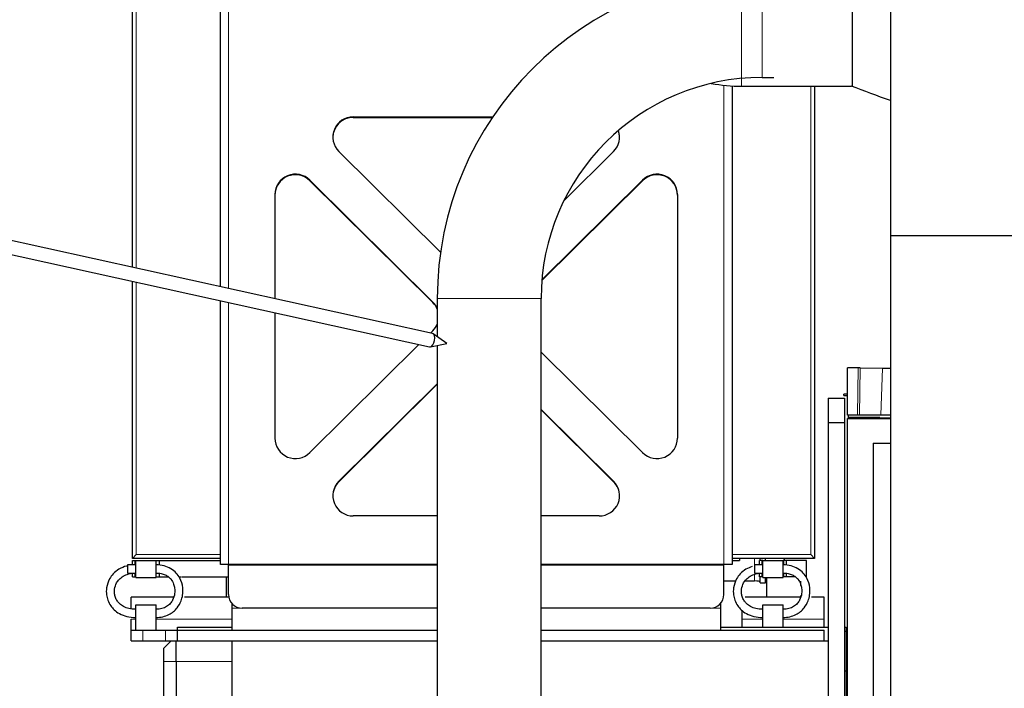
# Model space of a CAD drawing. Header units: inches. Extents: x 0 to 29700, y -16 to 21000.
# Tile 196 of 213: x 22970 to 23691, y 16708 to 17198. Entities that reach past the tile are written whole.
import ezdxf
from ezdxf.lldxf.tags import DXFTag

# ---------------------------------------------------------------- set-up
doc = ezdxf.new("R2010")
doc.units = ezdxf.units.IN
doc.layers.add('1', color=7, linetype='Continuous', true_color=0xffffff)
doc.layers.add('254', color=7, linetype='Continuous', true_color=0xffffff)
tags = doc.linetypes.add('DASHED', pattern=[25.72, 12.86, -12.86]).pattern_tags.tags
tags[6:7] = [DXFTag(74, 4), DXFTag(75, 0), DXFTag(340, '0'), DXFTag(46, 0.0), DXFTag(50, 0.0), DXFTag(44, 0.0), DXFTag(45, 0.0)]
tags[4:5] = [DXFTag(74, 4), DXFTag(75, 0), DXFTag(340, '0'), DXFTag(46, 0.0), DXFTag(50, 0.0), DXFTag(44, 0.0), DXFTag(45, 0.0)]

msp = doc.modelspace()

# ---------------------------------------------------------------- linework, layer by layer
at = {"layer": '1', "color": 2, "linetype": 'Continuous', "lineweight": 25}
for p, q in [((23052.499, 17016.735), (23052.499, 17255.894)), ((23116.999, 17002.498), (23116.999, 17249.9)), ((23580.109, 17238.531), (23580.109, 17149.269)), ((23607.999, 17214.163), (23607.999, 17040.051)), ((23491.999, 17149.651), (23491.999, 16798.9)), ((23498.999, 17149.45), (23579.4, 17149.45)), ((23552.499, 17149.463), (23552.499, 16803.4)), ((23214.425, 17127.006), (23316.642, 17127.006)), ((23214.425, 17126.616), (23316.38, 17126.616)), ((23278.364, 17027.706), (23203.818, 17101.617)), ((23405.179, 17101.617), (23368.713, 17065.462)), ((23272.679, 16991.278), (23182.605, 17080.585)), ((23272.679, 16990.887), (23182.605, 17080.194)), ((23352.577, 17007.007), (23426.392, 17080.194)), ((23352.612, 17007.432), (23426.392, 17080.585)), ((23156.999, 17070.068), (23156.999, 16993.669)), ((23451.999, 17070.068), (23451.999, 16891.454)), ((23607.999, 17040.051), (23607.999, 16659.321)), ((23607.999, 17040.051), (26509.552, 17040.051)), ((23052.499, 16803.4), (23052.499, 17006.495)), ((23116.999, 16798.9), (23116.999, 16992.259)), ((23156.999, 16983.427), (23156.999, 16891.454)), ((23270.941, 16968.522), (23272.679, 16970.245)), ((23182.605, 16880.938), (23262.493, 16960.146)), ((23426.392, 16880.938), (23352.049, 16954.648)), ((23584.456, 16943.093), (23576.499, 16943.093)), ((23576.499, 16908.295), (23576.499, 16943.093)), ((23585.955, 16943.083), (23602.119, 16942.838)), ((23203.818, 16859.905), (23275.948, 16931.421)), ((23203.818, 16859.514), (23275.948, 16931.03)), ((23576.499, 16923.795), (23573.999, 16923.795)), ((23573.999, 16922.795), (23573.999, 16923.795)), ((23573.999, 16922.795), (23576.499, 16922.795)), ((23562.457, 16920.9), (23562.457, 16902.9)), ((23562.457, 16920.9), (23574.457, 16920.9)), ((23574.457, 16920.9), (23574.457, 16902.9)), ((23352.049, 16912.582), (23405.179, 16859.905)), ((23352.049, 16912.192), (23405.179, 16859.514)), ((23583.886, 16908.295), (23576.499, 16908.295)), ((23576.999, 16908.295), (23576.999, 16906.9)), ((23576.999, 16906.9), (23576.999, 16906.4)), ((23585.385, 16908.295), (23583.886, 16908.295)), ((23601.063, 16908.295), (23585.385, 16908.295)), ((23562.457, 16902.9), (23562.457, 16396.901)), ((23562.457, 16902.9), (23574.457, 16902.9)), ((23574.457, 16902.9), (23574.457, 16396.901)), ((23576.499, 16905.9), (23608.006, 16905.9)), ((23576.499, 16639.9), (23576.499, 16905.9)), ((23576.999, 16906.4), (23576.999, 16905.9)), ((23576.999, 16906.4), (23608.003, 16906.4)), ((23576.999, 16905.9), (23576.999, 16905.9)), ((23595.499, 16887.9), (23608.003, 16887.9)), ((23595.499, 16887.9), (23595.499, 16639.9)), ((23275.951, 16834.516), (23214.425, 16834.516)), ((23394.572, 16834.516), (23352.046, 16834.516)), ((23052.499, 16803.4), (23055.299, 16806.2)), ((23552.499, 16803.4), (23549.699, 16806.2)), ((23054.999, 16798.65), (23048.999, 16798.65)), ((23048.999, 16798.65), (23048.999, 16792.65)), ((23116.999, 16803.4), (23052.499, 16803.4)), ((23052.499, 16801.9), (23054.499, 16801.9)), ((23052.499, 16798.65), (23052.499, 16801.9)), ((23054.499, 16801.9), (23054.999, 16801.9)), ((23054.499, 16798.65), (23054.499, 16801.9)), ((23054.999, 16789.4), (23054.999, 16801.9)), ((23054.999, 16801.9), (23069.999, 16801.9)), ((23069.998, 16801.9), (23072.499, 16801.9)), ((23069.999, 16789.4), (23069.999, 16801.9)), ((23072.499, 16801.9), (23116.998, 16801.9)), ((23072.499, 16798.65), (23072.499, 16801.9)), ((23122.999, 16798.9), (23116.999, 16798.9)), ((23122.999, 16798.508), (23122.999, 16798.9)), ((23275.952, 16798.9), (23122.999, 16798.9)), ((23122.999, 16776.9), (23122.999, 16798.508)), ((23485.999, 16798.9), (23352.046, 16798.9)), ((23485.999, 16798.508), (23485.999, 16798.9)), ((23491.999, 16798.9), (23485.999, 16798.9)), ((23485.999, 16776.9), (23485.999, 16798.508)), ((23552.499, 16803.4), (23491.999, 16803.4)), ((23491.999, 16801.9), (23497.499, 16801.9)), ((23497.499, 16803.4), (23497.499, 16801.9)), ((23514.499, 16798.65), (23508.499, 16798.65)), ((23508.499, 16798.65), (23508.499, 16792.65)), ((23513.999, 16801.9), (23511.999, 16801.9)), ((23511.999, 16798.65), (23511.999, 16801.9)), ((23512.499, 16801.9), (23512.499, 16803.4)), ((23514.499, 16801.9), (23513.999, 16801.9)), ((23513.999, 16798.65), (23513.999, 16801.9)), ((23514.499, 16801.9), (23529.499, 16801.9)), ((23514.499, 16789.4), (23514.499, 16801.9)), ((23516.499, 16801.9), (23516.499, 16803.4)), ((23529.999, 16801.9), (23529.499, 16801.9)), ((23529.499, 16789.4), (23529.499, 16801.9)), ((23531.999, 16801.9), (23529.999, 16801.9)), ((23529.999, 16798.65), (23529.999, 16801.9)), ((23530.499, 16801.9), (23530.499, 16803.4)), ((23546.499, 16801.9), (23531.999, 16801.9)), ((23531.999, 16798.65), (23531.999, 16801.9)), ((23546.499, 16789.9), (23546.499, 16801.9)), ((23048.999, 16792.65), (23054.999, 16792.65)), ((23052.499, 16789.9), (23052.499, 16792.65)), ((23054.499, 16789.9), (23054.499, 16792.65)), ((23072.499, 16789.9), (23072.499, 16792.65)), ((23508.499, 16792.65), (23514.499, 16792.65)), ((23511.999, 16789.9), (23511.999, 16792.65)), ((23513.999, 16789.9), (23513.999, 16792.65)), ((23529.999, 16789.9), (23529.999, 16792.65)), ((23531.999, 16789.9), (23531.999, 16792.65)), ((23052.499, 16789.9), (23054.499, 16789.9)), ((23054.499, 16789.9), (23054.999, 16789.9)), ((23054.999, 16789.4), (23069.999, 16789.4)), ((23069.998, 16789.9), (23072.499, 16789.9)), ((23072.499, 16789.9), (23078.902, 16789.9)), ((23086.624, 16789.9), (23088.123, 16789.9)), ((23088.422, 16789.9), (23122.998, 16789.9)), ((23121.499, 16774.9), (23121.499, 16789.9)), ((23485.995, 16786.856), (23494.781, 16786.856)), ((23501.775, 16786.856), (23508.499, 16786.856)), ((23513.999, 16789.9), (23511.999, 16789.9)), ((23512.499, 16785.467), (23512.499, 16789.901)), ((23512.499, 16785.467), (23516.499, 16785.467)), ((23514.499, 16789.9), (23513.999, 16789.9)), ((23514.499, 16789.4), (23529.499, 16789.4)), ((23516.499, 16788.312), (23516.499, 16789.4)), ((23516.499, 16785.467), (23516.499, 16788.312)), ((23516.499, 16788.312), (23517.499, 16788.312)), ((23517.499, 16774.9), (23517.499, 16789.4)), ((23529.999, 16789.9), (23529.499, 16789.9)), ((23531.999, 16789.9), (23529.999, 16789.9)), ((23538.401, 16789.9), (23531.999, 16789.9)), ((23542.499, 16783.501), (23542.499, 16786.84)), ((23051.499, 16766.478), (23051.499, 16774.9)), ((23082.578, 16774.9), (23051.499, 16774.9)), ((23054.999, 16769.4), (23069.999, 16769.4)), ((23054.999, 16750.9), (23054.999, 16769.4)), ((23069.999, 16750.9), (23069.999, 16769.4)), ((23123.2, 16774.9), (23090.757, 16774.9)), ((23125.499, 16770.286), (23125.499, 16766.9)), ((23483.499, 16770.286), (23483.499, 16766.9)), ((23542.077, 16774.9), (23501.598, 16774.9)), ((23514.499, 16752.901), (23514.499, 16769.4)), ((23514.499, 16769.4), (23529.499, 16769.4)), ((23529.499, 16752.901), (23529.499, 16769.4)), ((23542.499, 16774.9), (23542.499, 16776.252)), ((23559.499, 16774.9), (23550.256, 16774.9)), ((23559.499, 16758.9), (23559.499, 16774.9)), ((23125.499, 16766.9), (23125.499, 16750.9)), ((23275.949, 16766.9), (23132.999, 16766.9)), ((23475.999, 16766.9), (23352.047, 16766.9)), ((23483.499, 16766.9), (23483.499, 16750.9)), ((23499.499, 16758.9), (23499.499, 16765.171)), ((23051.499, 16750.9), (23051.499, 16758.9)), ((23499.499, 16752.944), (23499.499, 16758.9)), ((23559.499, 16752.944), (23559.499, 16758.9)), ((23051.499, 16750.9), (23060.285, 16750.9)), ((23051.499, 16742.9), (23051.499, 16750.9)), ((23060.285, 16750.9), (23076.712, 16750.9)), ((23076.712, 16750.9), (23085.457, 16750.9)), ((23085.457, 16742.9), (23085.457, 16752.9)), ((23085.457, 16752.9), (23125.503, 16752.9)), ((23085.499, 16750.9), (23275.95, 16750.9)), ((23085.499, 16742.9), (23085.499, 16750.9)), ((23352.042, 16750.9), (23559.499, 16750.9)), ((23483.491, 16752.9), (23562.457, 16752.9)), ((23483.493, 16752.943), (23499.495, 16752.943)), ((23559.497, 16752.943), (23562.452, 16752.943)), ((23559.499, 16742.9), (23559.499, 16750.9)), ((23574.457, 16752.943), (23575.499, 16752.943)), ((23574.457, 16750.115), (23575.499, 16750.115)), ((23575.499, 16752.943), (23575.499, 16750.115)), ((23575.499, 16750.115), (23575.499, 16720.93)), ((23051.499, 16742.9), (23060.285, 16742.9)), ((23060.285, 16742.9), (23076.712, 16742.9)), ((23076.712, 16742.9), (23084.499, 16742.9)), ((23084.499, 16727.9), (23084.499, 16742.9)), ((23084.499, 16742.9), (23085.499, 16742.9)), ((23085.457, 16742.9), (23085.502, 16742.9)), ((23085.499, 16742.9), (23275.95, 16742.9)), ((23125.499, 16742.9), (23125.499, 16727.9)), ((23352.042, 16742.9), (23559.499, 16742.9)), ((23559.498, 16742.9), (23562.457, 16742.9)), ((23075.499, 16727.9), (23075.499, 16737.568)), ((23075.499, 16661.842), (23075.499, 16727.9)), ((23084.499, 16727.9), (23084.499, 16668.9)), ((23125.499, 16727.9), (23125.499, 16498.901)), ((23574.457, 16720.93), (23575.499, 16720.93)), ((23575.499, 16720.93), (23575.499, 16515.915))]:
    msp.add_line(p, q, dxfattribs=at)
at = {"layer": '1', "color": 110, "linetype": 'Continuous', "lineweight": 13}
for p, q in [((23122.999, 17250.681), (23122.999, 17001.178)), ((23498.999, 17238.35), (23498.999, 17193.9)), ((23055.299, 17206.391), (23055.299, 17016.12)), ((23498.999, 17193.9), (23498.999, 17149.45)), ((23485.999, 16798.9), (23485.999, 17150.153)), ((23549.699, 16806.2), (23549.699, 17149.455)), ((23214.425, 17127.006), (23214.425, 17126.616)), ((23182.605, 17080.585), (23182.605, 17080.194)), ((23426.392, 17080.585), (23426.392, 17080.194)), ((23055.299, 17005.88), (23055.299, 16806.2)), ((23122.999, 16990.935), (23122.999, 16798.9)), ((23272.679, 16991.278), (23272.679, 16990.887)), ((23583.886, 16908.295), (23584.456, 16943.093)), ((23585.955, 16943.083), (23585.385, 16908.295)), ((23602.119, 16942.838), (23601.063, 16908.295)), ((23576.999, 16906.9), (23600.294, 16906.9)), ((23576.999, 16905.9), (23608.003, 16905.9)), ((23203.818, 16859.905), (23203.818, 16859.514)), ((23405.179, 16859.905), (23405.179, 16859.514)), ((23055.299, 16806.2), (23117.006, 16806.2)), ((23491.993, 16806.2), (23549.699, 16806.2)), ((23275.952, 16798.508), (23122.999, 16798.508)), ((23485.999, 16798.508), (23352.046, 16798.508)), ((23508.499, 16803.402), (23508.499, 16798.653)), ((23508.499, 16791.637), (23508.499, 16786.856)), ((23132.999, 16766.9), (23125.499, 16766.9)), ((23483.499, 16766.9), (23475.999, 16766.9)), ((23054.999, 16758.9), (23051.499, 16758.9)), ((23125.498, 16758.9), (23069.999, 16758.9)), ((23514.499, 16758.9), (23499.499, 16758.9)), ((23559.499, 16758.9), (23529.499, 16758.9)), ((23060.285, 16742.9), (23060.285, 16750.9)), ((23076.712, 16742.9), (23076.712, 16750.9)), ((23084.499, 16727.9), (23075.499, 16727.9)), ((23125.499, 16727.9), (23084.499, 16727.9))]:
    msp.add_line(p, q, dxfattribs=at)
at = {"layer": '1', "color": 110, "linetype": 'DASHED', "lineweight": 13}
for p, q in [((23513.999, 17231.947), (23513.999, 17155.853)), ((23275.952, 16993.9), (23352.045, 16993.9))]:
    msp.add_line(p, q, dxfattribs=at)
at = {"layer": '1', "color": 2, "linetype": 'DASHED', "lineweight": 25}
for p, q in [((23513.999, 17155.853), (23522.499, 17155.853)), ((23275.949, 16993.9), (23275.949, 16965.786)), ((23275.949, 16993.9), (23275.952, 16993.9)), ((23352.049, 16633.9), (23352.049, 16993.9)), ((23275.949, 16959.413), (23275.949, 16633.9))]:
    msp.add_line(p, q, dxfattribs=at)
for radius in [238.047, 161.953]:
    msp.add_arc((23513.999, 16993.9), radius, 90, 180, dxfattribs=at)
at = {"layer": '1', "color": 2, "linetype": 'Continuous', "lineweight": 25}
for centre, radius, start, end in [((23498.999, 17269.9), 120.45, 259.367344, 270), ((23132.999, 16776.9), 10, 180, 270), ((23475.999, 16776.9), 10, 270, 0)]:
    msp.add_arc(centre, radius, start, end, dxfattribs=at)
for centre, major_axis, ratio, start_param, end_param in [((23214.425, 17112.134), (15, 0), 0.9914912, 1.5707963, 3.9269908), ((23214.425, 17111.743), (15, 0), 0.9914912, 1.5707963, 3.1415681), ((23394.572, 17112.134), (15, 0), 0.9914912, 5.4977871, 6.6159487), ((23394.572, 17111.743), (15, 0), 0.9914912, 0.0000245, 0.3540428), ((23171.999, 17070.068), (-15, 0), 0.9914912, 3.9269908, 6.2831853), ((23171.999, 17069.678), (-15, 0), 0.9914912, 3.9269908, 6.2831853), ((23436.999, 17070.068), (15, 0), 0.9914912, 0, 2.3561945), ((23436.999, 17069.678), (15, 0), 0.9914912, 0, 2.3561945), ((23262.072, 16980.761), (-15, 0), 0.9914912, 3.5311011, 3.9269908), ((23262.072, 16980.371), (-15, 0), 0.9914912, 3.5311011, 3.9269908), ((23262.072, 16980.761), (-15, 0), 0.9914912, 2.3561945, 2.7520843), ((23584.453, 16943.015), (3, 0), 0.0262223, 1.0465899, 1.5697941), ((23171.999, 16891.454), (-15, 0), 0.9914912, 0, 2.3561945), ((23436.999, 16891.454), (15, 0), 0.9914912, 3.9269908, 6.2831853), ((23214.425, 16849.389), (15, 0), 0.9914912, 2.3561945, 4.712389), ((23214.425, 16848.998), (15, 0), 0.9914912, 2.3561945, 3.1416172), ((23394.572, 16849.389), (15, 0), 0.9914912, 4.712389, 7.0685835), ((23394.572, 16848.998), (15, 0), 0.9914912, 6.2831608, 7.0685835), ((23508.499, 16786.161), (4, 0), 0.1736482, 0, 1.5707963)]:
    msp.add_ellipse(centre, major_axis=major_axis, ratio=ratio, start_param=start_param, end_param=end_param, dxfattribs=at)
at = {"layer": '1', "color": 2, "linetype": 'DASHED', "lineweight": 25}
msp.add_open_spline([(23608, 17138.84), (23598.467, 17142.377), (23588.934, 17145.913), (23579.402, 17149.449)], degree=3, dxfattribs=at)
at = {"layer": '1', "color": 2, "linetype": 'Continuous', "lineweight": 25}
msp.add_open_spline([(23602.119, 16942.838), (23603.969, 16942.81), (23605.891, 16942.786), (23607.869, 16942.765)], degree=3, dxfattribs=at)
for points, knots in [([(23607.86, 16908.295), (23607.5, 16908.295), (23606.156, 16908.295), (23604.837, 16908.295), (23602.93, 16908.295), (23601.99, 16908.295), (23601.063, 16908.295)], [0, 0, 0, 0, 0.1539763, 0.5769882, 0.5769882, 1, 1, 1, 1]), ([(23069.999, 16760.15), (23071.661, 16760.143), (23074.79, 16760.495), (23079.141, 16761.999), (23082.649, 16764.269), (23085.892, 16767.559), (23088.215, 16771.681), (23089.554, 16776.777), (23089.698, 16782.567), (23087.993, 16788.268), (23084.726, 16792.942), (23080.788, 16796.137), (23075.673, 16798.203), (23071.976, 16798.67), (23069.999, 16798.65)], [0, 0, 0, 0, 0.0798689, 0.1550001, 0.2227926, 0.2828637, 0.3799397, 0.4504499, 0.5394157, 0.6607467, 0.7343895, 0.8161142, 0.9057495, 1, 1, 1, 1]), ([(23529.499, 16760.15), (23531.161, 16760.143), (23534.29, 16760.495), (23538.641, 16761.999), (23542.149, 16764.269), (23545.392, 16767.559), (23547.715, 16771.681), (23549.054, 16776.777), (23549.198, 16782.567), (23547.493, 16788.268), (23544.226, 16792.942), (23540.288, 16796.137), (23535.173, 16798.203), (23531.476, 16798.67), (23529.499, 16798.65)], [0, 0, 0, 0, 0.0798689, 0.1550001, 0.2227926, 0.2828637, 0.3799397, 0.4504499, 0.5394157, 0.6607467, 0.7343895, 0.8161142, 0.9057495, 1, 1, 1, 1]), ([(23048.815, 16797.937), (23048.65, 16797.896), (23046.493, 16797.338), (23042.674, 16795.774), (23038.47, 16792.382), (23035.154, 16787.809), (23033.36, 16782.458), (23033.332, 16777.064), (23034.421, 16772.551), (23036.343, 16768.838), (23039.225, 16765.476), (23043.142, 16762.663), (23048.619, 16760.611), (23052.725, 16760.125), (23054.999, 16760.15)], [0, 0, 0, 0, 0.0084494, 0.1104942, 0.2011941, 0.2804144, 0.4034308, 0.4953363, 0.5662068, 0.6491382, 0.7143014, 0.7951712, 0.89149, 1, 1, 1, 1]), ([(23054.999, 16766.15), (23053.22, 16766.106), (23050.138, 16766.44), (23046.11, 16767.903), (23043.352, 16769.85), (23041.343, 16772.165), (23040.041, 16774.704), (23039.321, 16777.731), (23039.333, 16781.358), (23040.519, 16785.018), (23042.81, 16788.21), (23045.762, 16790.596), (23049.986, 16792.31), (23053.181, 16792.688), (23054.999, 16792.65)], [0, 0, 0, 0, 0.1044752, 0.1902915, 0.2614524, 0.3186932, 0.3923459, 0.4556626, 0.539043, 0.6503107, 0.7211834, 0.8021285, 0.8937354, 1, 1, 1, 1]), ([(23069.999, 16792.65), (23071.239, 16792.681), (23073.476, 16792.464), (23076.551, 16791.482), (23078.957, 16789.997), (23081.183, 16787.793), (23082.76, 16784.951), (23083.627, 16781.389), (23083.649, 16777.33), (23082.444, 16773.376), (23080.226, 16770.154), (23077.605, 16767.942), (23074.067, 16766.435), (23071.458, 16766.112), (23069.999, 16766.15)], [0, 0, 0, 0, 0.0856927, 0.1592585, 0.2249619, 0.2831967, 0.3785161, 0.4494594, 0.5399382, 0.6617644, 0.7338778, 0.8132896, 0.9004128, 1, 1, 1, 1]), ([(23506.812, 16797.513), (23505.18, 16796.995), (23501.906, 16795.558), (23497.97, 16792.382), (23494.654, 16787.809), (23492.86, 16782.458), (23492.832, 16777.064), (23493.921, 16772.551), (23495.843, 16768.838), (23498.725, 16765.476), (23502.642, 16762.663), (23508.119, 16760.611), (23512.225, 16760.125), (23514.499, 16760.15)], [0, 0, 0, 0, 0.0869451, 0.1800462, 0.2613639, 0.387637, 0.4819757, 0.5547224, 0.6398494, 0.7067377, 0.7897485, 0.8886173, 1, 1, 1, 1]), ([(23514.499, 16766.15), (23512.72, 16766.106), (23509.638, 16766.44), (23505.61, 16767.903), (23502.852, 16769.85), (23500.843, 16772.165), (23499.541, 16774.704), (23498.821, 16777.731), (23498.833, 16781.358), (23500.019, 16785.018), (23502.31, 16788.21), (23505.262, 16790.596), (23509.486, 16792.31), (23512.681, 16792.688), (23514.499, 16792.65)], [0, 0, 0, 0, 0.1044752, 0.1902915, 0.2614524, 0.3186932, 0.3923459, 0.4556626, 0.539043, 0.6503107, 0.7211834, 0.8021285, 0.8937354, 1, 1, 1, 1]), ([(23529.499, 16792.65), (23530.739, 16792.681), (23532.976, 16792.464), (23536.051, 16791.482), (23538.457, 16789.997), (23540.683, 16787.793), (23542.26, 16784.951), (23543.127, 16781.389), (23543.149, 16777.33), (23541.944, 16773.376), (23539.726, 16770.154), (23537.105, 16767.942), (23533.567, 16766.435), (23530.958, 16766.112), (23529.499, 16766.15)], [0, 0, 0, 0, 0.0856927, 0.1592585, 0.2249619, 0.2831967, 0.3785161, 0.4494594, 0.5399382, 0.6617644, 0.7338778, 0.8132896, 0.9004128, 1, 1, 1, 1]), ([(23080.831, 16742.9), (23079.942, 16742.011), (23079.053, 16741.122), (23077.275, 16739.344), (23076.387, 16738.456), (23075.499, 16737.568)], [0, 0, 0, 0, 0.5, 0.5, 1, 1, 1, 1])]:
    msp.add_open_spline(points, degree=3, knots=knots, dxfattribs=at)
at = {"layer": '254', "color": 2, "linetype": 'Continuous', "lineweight": 25}
for p, q in [((23272.444, 16968.191), (22268.414, 17189.776)), ((22266.259, 17180.011), (23270.289, 16958.426)), ((23282.86, 16960.772), (23272.969, 16967.951)), ((23270.289, 16958.426), (23270.289, 16958.426)), ((23270.289, 16958.426), (23270.634, 16958.396)), ((23270.866, 16958.423), (23282.86, 16960.772))]:
    msp.add_line(p, q, dxfattribs=at)
msp.add_ellipse((23271.366, 16963.309), major_axis=(-1.078, -4.883), ratio=0.5156069, start_param=0.1337274, end_param=3.141606, dxfattribs=at)

doc.saveas('drawing.dxf')
